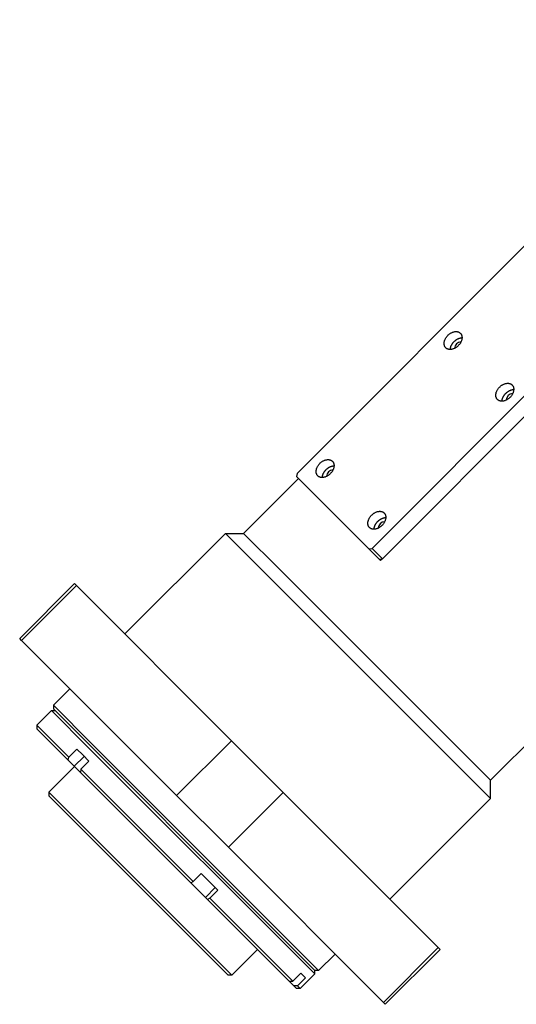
# Model space of a CAD drawing. Header units: inches. Extents: x 0 to 1685, y 0 to 1188.
# Tile 14 of 18: x 1079 to 1176, y 834 to 1025. Entities that reach past the tile are written whole.
import ezdxf

# ---------------------------------------------------------------- set-up
doc = ezdxf.new("R2010")
doc.units = ezdxf.units.IN
doc.layers.add('Layer0000', color=7, linetype='Continuous', lineweight=25)

msp = doc.modelspace()

# ---------------------------------------------------------------- linework, layer by layer
at = {"layer": 'Layer0000', "color": 7, "linetype": 'Continuous', "lineweight": 25}
for p, q in [((1263.2016946, 1067.0716215), (1133.0940469, 936.9639738)), ((1147.5940469, 922.4639738), (1277.7016946, 1052.5716215)), ((1149.5940469, 920.4639738), (1279.7016946, 1050.5716215)), ((1170.4987456, 877.6389648), (1270.1786424, 977.3188616)), ((1133.0940469, 936.9639738), (1132.9904935, 936.3604204)), ((1122.7690379, 925.3686725), (1133.3756396, 935.9752742)), ((1132.9904935, 936.3604204), (1146.9904935, 922.3604204)), ((1099.7880675, 905.923236), (1119.233504, 925.3686725)), ((1119.233504, 925.3686725), (1122.7690379, 925.3686725)), ((1126.7411248, 917.8610517), (1119.233504, 925.3686725)), ((1129.7588918, 918.3788187), (1122.7690379, 925.3686725)), ((1146.9904935, 922.3604204), (1147.5940469, 922.4639738)), ((1148.8858321, 920.4650817), (1146.9904935, 922.3604204)), ((1149.5940469, 920.4639738), (1147.5940469, 922.4639738)), ((1148.8858321, 920.4650817), (1149.2156665, 920.1352474)), ((1148.9904935, 920.3604204), (1149.5940469, 920.4639738)), ((1149.2156665, 920.1352474), (1149.5341092, 920.4536901)), ((1170.4987456, 874.1034309), (1126.7411248, 917.8610517)), ((1170.4987456, 877.6389648), (1129.7588918, 918.3788187)), ((1079.4587475, 905.0393526), (1090.0653493, 915.6459543)), ((1090.4206883, 915.2906152), (1090.0653493, 915.6459543)), ((1079.8140866, 904.6840135), (1090.4206883, 915.2906152)), ((1090.4206883, 915.2906152), (1120.4206883, 885.2906152)), ((1079.8140866, 904.6840135), (1079.4587475, 905.0393526)), ((1079.8140866, 904.6840135), (1109.8140866, 874.6840135)), ((1085.9994853, 892.1346538), (1089.1814658, 895.3166343)), ((1082.7727824, 888.2902889), (1085.6012095, 891.118716)), ((1085.6012095, 891.118716), (1086.3083163, 891.118716)), ((1085.6012095, 891.118716), (1092.913538, 883.8063875)), ((1085.9994853, 892.1346538), (1085.9994853, 891.427547)), ((1093.5071061, 884.627033), (1085.9994853, 892.1346538)), ((1093.4035527, 884.0234796), (1085.9994853, 891.427547)), ((1082.7727824, 888.2902889), (1088.9466814, 882.1163899)), ((1082.7727824, 888.2902887), (1082.7727824, 887.5831821)), ((1088.8456792, 881.5102853), (1082.7727824, 887.5831821)), ((1109.8140866, 874.6840135), (1120.4206883, 885.2906152)), ((1130.4206883, 875.2906152), (1120.4206883, 885.2906152)), ((1088.9466814, 882.1163899), (1090.5023163, 883.6720248)), ((1090.5023163, 883.6720248), (1091.6407458, 882.5335953)), ((1092.913538, 883.8063875), (1136.5128978, 840.2070278)), ((1122.1081035, 855.3189288), (1093.4035527, 884.0234796)), ((1137.2647269, 840.8694122), (1093.5071061, 884.627033)), ((1088.8456792, 881.5102853), (1088.9466814, 882.1163899)), ((1090.0025629, 880.3534016), (1088.8456792, 881.5102853)), ((1090.0025629, 880.3534016), (1091.9117512, 882.2625899)), ((1092.858228, 881.3161131), (1091.3025931, 879.7604782)), ((1091.6407458, 882.5335953), (1092.858228, 881.3161131)), ((1085.114906, 875.3415636), (1090.0646534, 880.291311)), ((1091.2015908, 879.1543737), (1090.0025629, 880.3534016)), ((1091.3025931, 879.7604782), (1091.2015909, 879.1543736)), ((1091.3025931, 879.7604782), (1112.9805322, 858.0825391)), ((1112.5380126, 857.8179519), (1091.2015909, 879.1543736)), ((1170.4987456, 874.1034309), (1170.4987456, 877.6389648)), ((1085.114906, 875.3415636), (1085.114906, 874.6344465)), ((1085.114906, 875.3415636), (1115.2925755, 845.163894)), ((1114.6890221, 845.0603407), (1085.114906, 874.6344568)), ((1119.8140866, 864.6840135), (1109.8140866, 874.6840135)), ((1119.8140866, 864.6840135), (1130.4206883, 875.2906152)), ((1130.4206883, 875.2906152), (1160.4206883, 845.2906152)), ((1151.0533091, 854.6579944), (1170.4987456, 874.1034309)), ((1119.8140866, 864.6840135), (1149.8140866, 834.6840135)), ((1112.9805322, 858.0825391), (1114.5361671, 859.638174)), ((1114.5361671, 859.638174), (1117.7873324, 856.3870087)), ((1112.5380126, 857.8179519), (1112.9805322, 858.0825391)), ((1115.3816428, 854.9743217), (1112.5380126, 857.8179519)), ((1117.2908311, 856.88351), (1115.3816428, 854.9743217)), ((1115.789178, 854.5667865), (1115.3816428, 854.9743217)), ((1116.2316975, 854.8313738), (1115.789178, 854.5667865)), ((1117.7873324, 856.3870087), (1116.2316975, 854.8313738)), ((1116.2316975, 854.8313738), (1132.2624773, 838.800594)), ((1134.0330219, 843.3940104), (1122.1081035, 855.3189288)), ((1131.5674065, 838.788558), (1115.789178, 854.5667865)), ((1115.2925755, 845.163894), (1120.470245, 839.9862245)), ((1149.8140866, 834.6840135), (1160.4206883, 845.2906152)), ((1160.7760274, 844.9352762), (1160.4206883, 845.2906152)), ((1119.7631383, 839.9862245), (1114.6890221, 845.0603407)), ((1120.470245, 839.9862245), (1125.4199925, 844.935972)), ((1136.5576201, 840.8694122), (1134.0330219, 843.3940104)), ((1137.2647269, 840.8694122), (1140.4467074, 844.0513927)), ((1150.1694257, 834.3286745), (1160.7760274, 844.9352762)), ((1120.470245, 839.9862245), (1119.763128, 839.9862245)), ((1132.2624773, 838.800594), (1133.8181122, 840.3562289)), ((1134.7133659, 839.4609753), (1133.1577309, 837.9053403)), ((1133.6844706, 837.3786006), (1136.5128978, 840.2070278)), ((1133.8181122, 840.3562289), (1134.7133659, 839.4609753)), ((1136.5128978, 840.2070278), (1136.5128978, 840.9141346)), ((1137.2647269, 840.8694122), (1136.5576201, 840.8694122)), ((1131.5674065, 838.788558), (1132.2624773, 838.800594)), ((1132.4626602, 837.8933043), (1131.5674065, 838.788558)), ((1133.1577309, 837.9053403), (1132.4626602, 837.8933043)), ((1132.9773639, 837.3786006), (1132.4626602, 837.8933043)), ((1133.1577309, 837.9053403), (1133.6844706, 837.3786006)), ((1133.6844705, 837.3786006), (1132.9773638, 837.3786006)), ((1150.1694257, 834.3286745), (1149.8140866, 834.6840135))]:
    msp.add_line(p, q, dxfattribs=at)
for centre, end in [((1164.8790727, 961.0403837), 176.534458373), ((1174.8790727, 951.0403837), 176.534458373), ((1140.1303353, 936.2916463), 176.534458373), ((1150.1303353, 926.2916463), 176.534458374)]:
    msp.add_arc(centre, 1.3376267, 93.465541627, end, dxfattribs=at)
for points, weights, knots in [([(1161.8605512, 961.2304781), (1160.8605512, 962.2304781), (1162.2747647, 963.6446916), (1163.6889783, 965.0589052), (1164.6889783, 964.0589052)], [1, 0.707106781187, 1, 0.707106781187, 1], [0, 0, 0, 0.25, 0.25, 0.5, 0.5, 0.5]), ([(1164.6889783, 964.0589052), (1165.6889783, 963.0589052), (1164.2747647, 961.6446916), (1162.8605512, 960.2304781), (1161.8605512, 961.2304781)], [1, 0.707106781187, 1, 0.707106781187, 1], [0.5, 0.5, 0.5, 0.75, 0.75, 1, 1, 1]), ([(1162.7433939, 960.9133208), (1162.7676579, 961.7375849), (1163.4747647, 962.4446916), (1164.1818715, 963.1517984), (1165.0061356, 963.1760625)], [0.857864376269, 0.828427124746, 1, 0.828427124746, 0.857864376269], [0.10355339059, 0.10355339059, 0.10355339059, 0.25, 0.25, 0.39644660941, 0.39644660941, 0.39644660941]), ([(1171.8605512, 951.2304781), (1170.8605512, 952.2304781), (1172.2747647, 953.6446916), (1173.6889783, 955.0589052), (1174.6889783, 954.0589052)], [1, 0.707106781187, 1, 0.707106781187, 1], [0, 0, 0, 0.25, 0.25, 0.5, 0.5, 0.5]), ([(1174.6889783, 954.0589052), (1175.6889783, 953.0589052), (1174.2747647, 951.6446916), (1172.8605512, 950.2304781), (1171.8605512, 951.2304781)], [1, 0.707106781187, 1, 0.707106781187, 1], [0.5, 0.5, 0.5, 0.75, 0.75, 1, 1, 1]), ([(1172.7433939, 950.9133208), (1172.7676579, 951.7375849), (1173.4747647, 952.4446916), (1174.1818715, 953.1517984), (1175.0061356, 953.1760625)], [0.857864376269, 0.828427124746, 1, 0.828427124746, 0.857864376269], [0.10355339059, 0.10355339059, 0.10355339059, 0.25, 0.25, 0.39644660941, 0.39644660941, 0.39644660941]), ([(1137.1118138, 936.4817407), (1136.1118138, 937.4817407), (1137.5260274, 938.8959543), (1138.9402409, 940.3101679), (1139.9402409, 939.3101679)], [1, 0.707106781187, 1, 0.707106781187, 1], [0, 0, 0, 0.25, 0.25, 0.5, 0.5, 0.5]), ([(1139.9402409, 939.3101679), (1140.9402409, 938.3101679), (1139.5260274, 936.8959543), (1138.1118138, 935.4817407), (1137.1118138, 936.4817407)], [1, 0.707106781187, 1, 0.707106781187, 1], [0.5, 0.5, 0.5, 0.75, 0.75, 1, 1, 1]), ([(1137.9946565, 936.1645834), (1138.0189206, 936.9888475), (1138.7260274, 937.6959543), (1139.4331342, 938.4030611), (1140.2573982, 938.4273251)], [0.857864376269, 0.828427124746, 1, 0.828427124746, 0.857864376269], [0.10355339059, 0.10355339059, 0.10355339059, 0.25, 0.25, 0.39644660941, 0.39644660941, 0.39644660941]), ([(1147.1118138, 926.4817407), (1146.1118138, 927.4817407), (1147.5260274, 928.8959543), (1148.9402409, 930.3101679), (1149.9402409, 929.3101679)], [1, 0.707106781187, 1, 0.707106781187, 1], [0, 0, 0, 0.25, 0.25, 0.5, 0.5, 0.5]), ([(1149.9402409, 929.3101679), (1150.9402409, 928.3101679), (1149.5260274, 926.8959543), (1148.1118138, 925.4817407), (1147.1118138, 926.4817407)], [1, 0.707106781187, 1, 0.707106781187, 1], [0.5, 0.5, 0.5, 0.75, 0.75, 1, 1, 1]), ([(1147.9946565, 926.1645834), (1148.0189206, 926.9888475), (1148.7260274, 927.6959543), (1149.4331342, 928.4030611), (1150.2573982, 928.4273251)], [0.857864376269, 0.828427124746, 1, 0.828427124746, 0.857864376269], [0.10355339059, 0.10355339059, 0.10355339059, 0.25, 0.25, 0.39644660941, 0.39644660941, 0.39644660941])]:
    msp.add_rational_spline(points, weights, degree=2, knots=knots, dxfattribs=at)

doc.saveas('drawing.dxf')
